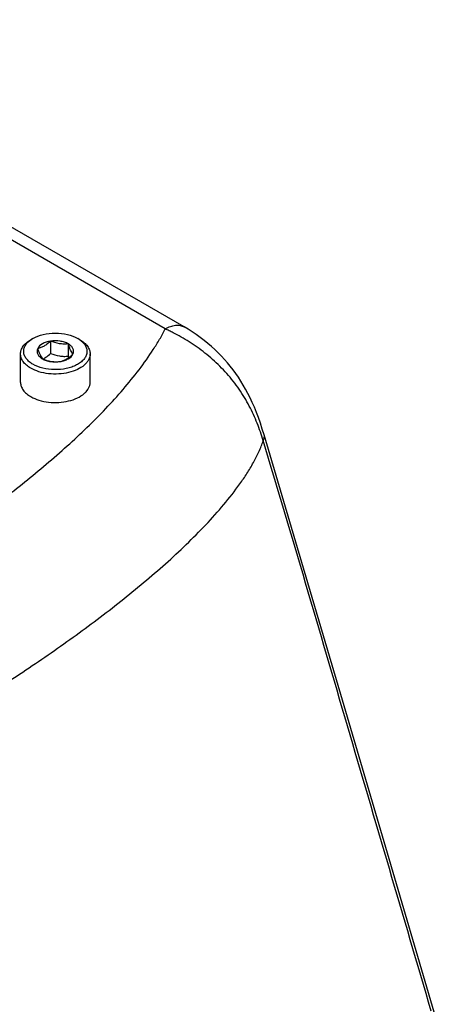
# Model space of a CAD drawing. Header units: millimetres. Extents: x 16 to 3344, y 34 to 2360.
# Tile 120 of 127: x 2955 to 2988, y 1964 to 2042. Entities that reach past the tile are written whole.
import ezdxf

# ---------------------------------------------------------------- set-up
doc = ezdxf.new("R2010")
doc.units = ezdxf.units.MM
doc.header["$LTSCALE"] = 185.02
doc.layers.add('DEFAULT_VBL19', color=7, linetype='CONTINUOUS')
doc.layers.add('TOP_ASM_PBL22', color=7, linetype='CONTINUOUS')

# ---------------------------------------------------------------- blocks, each defined once
blk = doc.blocks.new('TOP_ASM_PBL22', base_point=(2937.72, 1962.281))
at = {"layer": 'TOP_ASM_PBL22', "color": 7}
for p, q in [((2968.316, 2017.87), (2926.305, 2042.124)), ((2966.82, 2017.719), (2926.185, 2041.179)), ((2956.37, 2016.968), (2956.193, 2016.866)), ((2957.764, 2016.752), (2957.764, 2015.782)), ((2960.082, 2016.866), (2959.906, 2016.968)), ((2959.158, 2016.536), (2959.158, 2015.566)), ((2955.388, 2013.498), (2955.388, 2015.743)), ((2960.888, 2013.498), (2960.888, 2015.743))]:
    blk.add_line(p, q, dxfattribs=at)
for points in [[(2974.627, 2009.352), (2974.483, 2009.818), (2974.331, 2010.277), (2974.175, 2010.715), (2974.016, 2011.133), (2973.853, 2011.532), (2973.687, 2011.912), (2973.518, 2012.273), (2973.344, 2012.62), (2973.165, 2012.955), (2972.98, 2013.28), (2972.789, 2013.595), (2972.591, 2013.902), (2972.387, 2014.199), (2972.176, 2014.489), (2971.957, 2014.772), (2971.731, 2015.047), (2971.497, 2015.316), (2971.254, 2015.579), (2971.002, 2015.835), (2970.742, 2016.086), (2970.469, 2016.333), (2970.184, 2016.577), (2969.885, 2016.817), (2969.575, 2017.052), (2969.257, 2017.277), (2968.936, 2017.491), (2968.616, 2017.692), (2968.316, 2017.87)], [(2988.065, 1963.804), (2984.241, 1976.777), (2980.811, 1988.426), (2977.613, 1999.287), (2974.626, 2009.352)]]:
    blk.add_lwpolyline(points, dxfattribs=at)
for centre, radius, start, end in [((2956.273, 2017.093), 1.96, 296.74931, 300.01957), ((2966.772, 2018.047), 8.007, 198.04959, 198.87376)]:
    blk.add_arc(centre, radius, start, end, dxfattribs=at)
for points, knots in [([(2901.333, 1979.906), (2902.277, 1980.065), (2904.142, 1980.428), (2906.895, 1981.076), (2909.586, 1981.808), (2913.074, 1982.869), (2917.307, 1984.331), (2923.802, 1986.884), (2930.031, 1989.729), (2935.997, 1992.807), (2940.279, 1995.187), (2944.404, 1997.656), (2948.366, 2000.212), (2952.147, 2002.854), (2955.726, 2005.588), (2958.535, 2007.963), (2960.637, 2009.922), (2962.117, 2011.407), (2963.499, 2012.924), (2964.763, 2014.473), (2965.708, 2015.806), (2966.376, 2016.892), (2966.679, 2017.441), (2966.82, 2017.719)], [0, 0, 0, 0, 0.037183, 0.073813, 0.109916, 0.14553, 0.215465, 0.283876, 0.416702, 0.481306, 0.544753, 0.607039, 0.66812, 0.727911, 0.786285, 0.843059, 0.870762, 0.89794, 0.924528, 0.95045, 0.975628, 0.98792, 1, 1, 1, 1]), ([(2966.815, 2017.721), (2966.884, 2017.759), (2967.019, 2017.83), (2967.286, 2017.94), (2967.612, 2018.019), (2967.989, 2018.01), (2968.217, 2017.927), (2968.316, 2017.87)], [0, 0, 0, 0, 0.149536, 0.290299, 0.549067, 0.782157, 1, 1, 1, 1]), ([(2974.562, 2008.898), (2974.419, 2009.363), (2974.095, 2010.294), (2973.47, 2011.66), (2972.674, 2012.982), (2971.701, 2014.22), (2970.581, 2015.331), (2969.365, 2016.287), (2968.305, 2016.958), (2967.555, 2017.362), (2967.134, 2017.571), (2966.924, 2017.67), (2966.82, 2017.718)], [0, 0, 0, 0, 0.120394, 0.243762, 0.371069, 0.501512, 0.632535, 0.760798, 0.88365, 0.942652, 0.971532, 1, 1, 1, 1]), ([(2955.388, 2015.743), (2955.388, 2015.848), (2955.426, 2016.066), (2955.592, 2016.37), (2955.854, 2016.645), (2956.072, 2016.796), (2956.193, 2016.866)], [0, 0, 0, 0, 0.217772, 0.450951, 0.710201, 1, 1, 1, 1]), ([(2956.37, 2014.926), (2956.267, 2014.986), (2956.079, 2015.114), (2955.85, 2015.345), (2955.696, 2015.599), (2955.627, 2015.87), (2955.647, 2016.145), (2955.755, 2016.41), (2955.942, 2016.655), (2956.107, 2016.793), (2956.198, 2016.858)], [0, 0, 0, 0, 0.147321, 0.280118, 0.400113, 0.511587, 0.621042, 0.735586, 0.860862, 1, 1, 1, 1]), ([(2956.198, 2016.858), (2956.212, 2016.868), (2956.268, 2016.906), (2956.326, 2016.942), (2956.37, 2016.968)], [0, 0, 0, 0, 0.244988, 1, 1, 1, 1]), ([(2956.37, 2016.968), (2956.621, 2017.113), (2957.205, 2017.324), (2958.138, 2017.425), (2959.071, 2017.324), (2959.655, 2017.113), (2959.906, 2016.968)], [0, 0, 0, 0, 0.237217, 0.499998, 0.762781, 1, 1, 1, 1]), ([(2960.077, 2016.858), (2960.172, 2016.791), (2960.341, 2016.647), (2960.532, 2016.393), (2960.636, 2016.117), (2960.646, 2015.831), (2960.559, 2015.553), (2960.383, 2015.293), (2960.13, 2015.061), (2959.807, 2014.861), (2959.426, 2014.7), (2958.848, 2014.542), (2958.075, 2014.471), (2957.174, 2014.58), (2956.612, 2014.787), (2956.37, 2014.926)], [0, 0, 0, 0, 0.057144, 0.108417, 0.155259, 0.200239, 0.246502, 0.296788, 0.352763, 0.414952, 0.482973, 0.555797, 0.709472, 0.862153, 1, 1, 1, 1]), ([(2957.764, 2016.752), (2957.646, 2016.734), (2957.422, 2016.681), (2957.052, 2016.523), (2956.818, 2016.323), (2956.744, 2016.163)], [0, 0, 0, 0, 0.295032, 0.564531, 1, 1, 1, 1]), ([(2957.764, 2016.752), (2957.683, 2016.678), (2957.52, 2016.539), (2957.265, 2016.364), (2957.005, 2016.238), (2956.829, 2016.184), (2956.744, 2016.163)], [0, 0, 0, 0, 0.276817, 0.53769, 0.777992, 1, 1, 1, 1]), ([(2959.158, 2016.536), (2959.064, 2016.591), (2958.852, 2016.682), (2958.386, 2016.79), (2958.01, 2016.79), (2957.764, 2016.752)], [0, 0, 0, 0, 0.228315, 0.478261, 1, 1, 1, 1]), ([(2959.158, 2016.536), (2959.044, 2016.526), (2958.811, 2016.516), (2958.336, 2016.555), (2957.989, 2016.663), (2957.764, 2016.752)], [0, 0, 0, 0, 0.242378, 0.490754, 1, 1, 1, 1]), ([(2959.906, 2016.968), (2959.921, 2016.959), (2959.979, 2016.924), (2960.036, 2016.887), (2960.077, 2016.858)], [0, 0, 0, 0, 0.255046, 1, 1, 1, 1]), ([(2960.082, 2016.866), (2960.203, 2016.796), (2960.422, 2016.645), (2960.684, 2016.37), (2960.849, 2016.066), (2960.888, 2015.848), (2960.888, 2015.743)], [0, 0, 0, 0, 0.289801, 0.549051, 0.782229, 1, 1, 1, 1]), ([(2956.744, 2016.163), (2956.713, 2016.096), (2956.676, 2015.947), (2956.733, 2015.716), (2956.888, 2015.511), (2957.034, 2015.406), (2957.117, 2015.358)], [0, 0, 0, 0, 0.226459, 0.452919, 0.706139, 1, 1, 1, 1]), ([(2956.744, 2016.163), (2956.773, 2016.074), (2956.83, 2015.907), (2956.941, 2015.632), (2957.041, 2015.452), (2957.117, 2015.358)], [0, 0, 0, 0, 0.315642, 0.592564, 1, 1, 1, 1]), ([(2959.532, 2015.731), (2959.563, 2015.798), (2959.599, 2015.947), (2959.543, 2016.178), (2959.387, 2016.383), (2959.241, 2016.489), (2959.158, 2016.536)], [0, 0, 0, 0, 0.226459, 0.452919, 0.706139, 1, 1, 1, 1]), ([(2959.532, 2015.731), (2959.456, 2015.826), (2959.356, 2016.005), (2959.245, 2016.281), (2959.187, 2016.447), (2959.158, 2016.536)], [0, 0, 0, 0, 0.407436, 0.684358, 1, 1, 1, 1]), ([(2956.193, 2014.62), (2956.073, 2014.69), (2955.854, 2014.841), (2955.592, 2015.116), (2955.426, 2015.42), (2955.388, 2015.638), (2955.388, 2015.743)], [0, 0, 0, 0, 0.289801, 0.549051, 0.782229, 1, 1, 1, 1]), ([(2960.888, 2015.743), (2960.888, 2015.665), (2960.867, 2015.504), (2960.775, 2015.272), (2960.625, 2015.053), (2960.344, 2014.771), (2959.865, 2014.479), (2959.176, 2014.249), (2958.403, 2014.14), (2957.609, 2014.162), (2956.858, 2014.313), (2956.397, 2014.503), (2956.193, 2014.62)], [0, 0, 0, 0, 0.04286, 0.087489, 0.135322, 0.187287, 0.304552, 0.438223, 0.58257, 0.729726, 0.87132, 1, 1, 1, 1]), ([(2957.117, 2015.358), (2957.342, 2015.268), (2957.689, 2015.161), (2958.164, 2015.122), (2958.397, 2015.132), (2958.511, 2015.142)], [0, 0, 0, 0, 0.509246, 0.757622, 1, 1, 1, 1]), ([(2957.117, 2015.358), (2957.212, 2015.303), (2957.423, 2015.212), (2957.889, 2015.104), (2958.265, 2015.104), (2958.511, 2015.142)], [0, 0, 0, 0, 0.228315, 0.478261, 1, 1, 1, 1]), ([(2957.254, 2015.396), (2957.298, 2015.421), (2957.479, 2015.535), (2957.644, 2015.672), (2957.764, 2015.782)], [0, 0, 0, 0, 0.238304, 1, 1, 1, 1]), ([(2957.764, 2015.782), (2957.989, 2015.692), (2958.336, 2015.585), (2958.811, 2015.545), (2959.044, 2015.556), (2959.158, 2015.566)], [0, 0, 0, 0, 0.509246, 0.757622, 1, 1, 1, 1]), ([(2958.511, 2015.142), (2958.597, 2015.163), (2958.773, 2015.217), (2959.033, 2015.343), (2959.288, 2015.519), (2959.451, 2015.657), (2959.532, 2015.731)], [0, 0, 0, 0, 0.222008, 0.46231, 0.723183, 1, 1, 1, 1]), ([(2958.511, 2015.142), (2958.629, 2015.16), (2958.853, 2015.213), (2959.224, 2015.371), (2959.458, 2015.572), (2959.532, 2015.731)], [0, 0, 0, 0, 0.295032, 0.564531, 1, 1, 1, 1]), ([(2955.388, 2013.498), (2955.388, 2013.393), (2955.426, 2013.174), (2955.592, 2012.87), (2955.854, 2012.595), (2956.073, 2012.445), (2956.193, 2012.375)], [0, 0, 0, 0, 0.217771, 0.450949, 0.710199, 1, 1, 1, 1]), ([(2956.193, 2012.375), (2956.397, 2012.257), (2956.858, 2012.067), (2957.609, 2011.917), (2958.403, 2011.895), (2959.176, 2012.004), (2959.865, 2012.234), (2960.344, 2012.525), (2960.625, 2012.807), (2960.775, 2013.027), (2960.867, 2013.259), (2960.888, 2013.419), (2960.888, 2013.498)], [0, 0, 0, 0, 0.12868, 0.270274, 0.41743, 0.561777, 0.695449, 0.812714, 0.864678, 0.912511, 0.95714, 1, 1, 1, 1]), ([(2906.385, 1969.549), (2907.391, 1969.663), (2909.374, 1969.967), (2912.291, 1970.585), (2915.124, 1971.322), (2918.778, 1972.414), (2923.192, 1973.948), (2928.307, 1975.99), (2933.239, 1978.174), (2938.005, 1980.473), (2942.618, 1982.873), (2947.082, 1985.363), (2951.396, 1987.937), (2955.551, 1990.595), (2959.529, 1993.339), (2962.695, 1995.718), (2965.107, 1997.676), (2966.833, 1999.163), (2968.474, 2000.681), (2970.018, 2002.232), (2971.443, 2003.818), (2972.516, 2005.187), (2973.276, 2006.308), (2973.784, 2007.154), (2974.221, 2008.013), (2974.461, 2008.602), (2974.562, 2008.898)], [0, 0, 0, 0, 0.037682, 0.074648, 0.110951, 0.146661, 0.216582, 0.284837, 0.351696, 0.417327, 0.481831, 0.545257, 0.607609, 0.668842, 0.72886, 0.787501, 0.816237, 0.844521, 0.872282, 0.899453, 0.925948, 0.951638, 0.964135, 0.976373, 0.988329, 1, 1, 1, 1]), ([(2974.562, 2008.898), (2974.6, 2008.973), (2974.655, 2009.122), (2974.647, 2009.283), (2974.627, 2009.352)], [0, 0, 0, 0, 0.535158, 1, 1, 1, 1]), ([(2987.824, 1963.867), (2986.72, 1967.62), (2984.512, 1975.127), (2981.205, 1986.388), (2977.909, 1997.651), (2975.689, 2005.153), (2974.562, 2008.899)], [0, 0, 0, 0, 0.25001, 0.500033, 0.750063, 1, 1, 1, 1])]:
    blk.add_open_spline(points, degree=3, knots=knots, dxfattribs=at)
blk = doc.blocks.new('DEFAULT_VBL19', base_point=(3033.769, 1856.707))
at = {"layer": 'TOP_ASM_PBL22'}
blk.add_blockref('TOP_ASM_PBL22', (2937.72, 1962.281), dxfattribs=at)

msp = doc.modelspace()

# ---------------------------------------------------------------- block references
at = {"layer": 'DEFAULT_VBL19'}
msp.add_blockref('DEFAULT_VBL19', (3033.769, 1856.707), dxfattribs=at)

doc.saveas('drawing.dxf')
